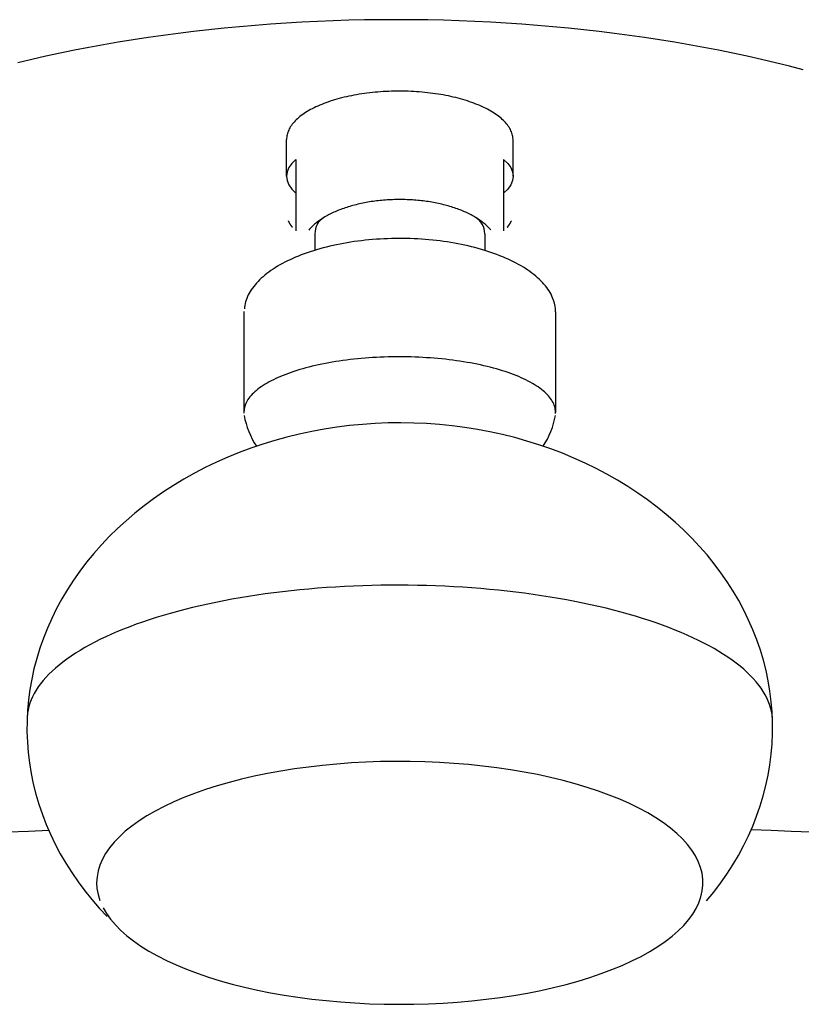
# Model space of a CAD drawing. Header units: millimetres. Extents: x -0.15 to 0.15, y 0 to 1.62.
# Tile 3 of 3: x -0.04 to 0.04, y 1.43 to 1.53. Entities that reach past the tile are written whole.
import ezdxf

# ---------------------------------------------------------------- set-up
doc = ezdxf.new("R2010")
doc.units = ezdxf.units.MM
doc.layers.add('BLOCKS', color=3, linetype='Continuous')

msp = doc.modelspace()

# ---------------------------------------------------------------- linework, layer by layer
at = {"layer": 'BLOCKS', "linetype": 'Continuous'}
for p, q in [((-0.0118440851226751, 1.516334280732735), (-0.0118440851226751, 1.52018035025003)), ((0.0118440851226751, 1.516334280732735), (0.0118440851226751, 1.520120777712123)), ((-0.01085687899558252, 1.518108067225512), (-0.01085687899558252, 1.510637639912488)), ((0.01085443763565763, 1.518108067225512), (0.01085443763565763, 1.510634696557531)), ((-0.008882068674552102, 1.51033134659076), (-0.008882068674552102, 1.508599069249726)), ((0.008882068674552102, 1.510332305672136), (0.008882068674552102, 1.508585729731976)), ((-0.01629844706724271, 1.502197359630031), (-0.01629844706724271, 1.491672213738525)), ((0.01628413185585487, 1.502152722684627), (0.01628413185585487, 1.491627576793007))]:
    msp.add_line(p, q, dxfattribs=at)
for points in [[(-0.01085687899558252, 1.518108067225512), (-0.01128440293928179, 1.517680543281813), (-0.01159330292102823, 1.517241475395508), (-0.01178278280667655, 1.516788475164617), (-0.0118440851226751, 1.516334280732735), (-0.01178278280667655, 1.515878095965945), (-0.01159330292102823, 1.515428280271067), (-0.01128440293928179, 1.514988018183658), (-0.01085687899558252, 1.514561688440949)], [(0.01085847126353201, 1.518108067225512), (0.01128440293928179, 1.517680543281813), (0.01159330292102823, 1.517241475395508), (0.01178278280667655, 1.516788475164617), (0.01184567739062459, 1.516334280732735), (0.01178278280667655, 1.515878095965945), (0.01159330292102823, 1.515428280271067), (0.01128440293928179, 1.514988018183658), (0.01085847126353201, 1.514561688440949)]]:
    msp.add_lwpolyline(points, dxfattribs=at)
for points in [[(0.04217149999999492, 1.527471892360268, 0), (0.04073370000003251, 1.52784479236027, 0), (0.03928050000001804, 1.528204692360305, 0), (0.03781240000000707, 1.528551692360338, 0), (0.0363299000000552, 1.528885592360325, 0), (0.03483370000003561, 1.529206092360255, 0), (0.03332420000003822, 1.529513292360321, 0), (0.0318021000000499, 1.529806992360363, 0), (0.03026790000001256, 1.530087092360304, 0), (0.02872230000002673, 1.530353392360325, 0), (0.027165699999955, 1.530605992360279, 0), (0.02559880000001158, 1.530844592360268, 0), (0.02402229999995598, 1.531069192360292, 0), (0.02243659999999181, 1.531279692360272, 0), (0.02084239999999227, 1.531476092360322, 0), (0.01924029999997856, 1.531658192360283, 0), (0.01763089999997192, 1.531825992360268, 0), (0.01601479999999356, 1.531979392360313, 0), (0.01439259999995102, 1.532118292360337, 0), (0.01276489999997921, 1.532242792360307, 0), (0.01113250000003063, 1.532352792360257, 0), (0.009495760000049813, 1.532448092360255, 0), (0.007855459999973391, 1.532528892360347, 0), (0.006212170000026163, 1.532594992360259, 0), (0.004566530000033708, 1.532646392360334, 0), (0.002919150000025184, 1.532683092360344, 0), (0.001270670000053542, 1.532705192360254, 0), (-0.0003782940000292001, 1.532712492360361, 0), (-0.002027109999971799, 1.532705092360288, 0), (-0.003675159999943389, 1.532682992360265, 0), (-0.005321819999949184, 1.532646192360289, 0), (-0.006966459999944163, 1.532594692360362, 0), (-0.008608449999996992, 1.532528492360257, 0), (-0.01024719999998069, 1.532447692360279, 0), (-0.01188200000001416, 1.532352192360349, 0), (-0.01351230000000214, 1.532242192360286, 0), (-0.01513750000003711, 1.532117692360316, 0), (-0.01675699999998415, 1.53197859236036, 0), (-0.01837009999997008, 1.531825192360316, 0), (-0.01997619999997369, 1.531657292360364, 0), (-0.02157480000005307, 1.531475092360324, 0), (-0.023165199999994, 1.531278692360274, 0), (-0.02474670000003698, 1.531068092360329, 0), (-0.02631889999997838, 1.530843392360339, 0), (-0.02788109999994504, 1.530604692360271, 0), (-0.0294327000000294, 1.530352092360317, 0), (-0.03097319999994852, 1.530085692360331, 0), (-0.03250190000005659, 1.529805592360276, 0), (-0.03401829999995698, 1.529511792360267, 0), (-0.03552170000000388, 1.529204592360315, 0), (-0.03701169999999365, 1.528883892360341, 0), (-0.03848760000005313, 1.528549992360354, 0), (-0.0399489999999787, 1.52820299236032, 0)], [(0.01184409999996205, 1.520106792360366, 0), (0.01184090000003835, 1.520232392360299, 0), (0.01183060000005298, 1.520357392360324, 0), (0.01181310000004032, 1.520482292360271, 0), (0.01178860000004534, 1.520606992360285, 0), (0.01175690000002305, 1.520731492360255, 0), (0.0117181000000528, 1.520855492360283, 0), (0.01167229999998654, 1.520979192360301, 0), (0.0116193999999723, 1.521102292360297, 0), (0.01155949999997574, 1.521224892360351, 0), (0.0114926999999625, 1.521346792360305, 0), (0.01141889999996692, 1.521467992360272, 0), (0.011338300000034, 1.521588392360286, 0), (0.0112507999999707, 1.521707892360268, 0), (0.01115649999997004, 1.521826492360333, 0), (0.01105549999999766, 1.521944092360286, 0), (0.01094790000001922, 1.522060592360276, 0), (0.01083359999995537, 1.522175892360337, 0), (0.01071279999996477, 1.522289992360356, 0), (0.01058560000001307, 1.522402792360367, 0), (0.01045199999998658, 1.522514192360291, 0), (0.01031199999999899, 1.522624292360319, 0), (0.01016589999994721, 1.52273279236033, 0), (0.01001359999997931, 1.522839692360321, 0), (0.009855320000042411, 1.52294509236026, 0), (0.00969108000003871, 1.523048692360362, 0), (0.009520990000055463, 1.523150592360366, 0), (0.009345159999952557, 1.523250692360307, 0), (0.009163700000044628, 1.523348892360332, 0), (0.008976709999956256, 1.523445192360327, 0), (0.008784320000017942, 1.523539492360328, 0), (0.008586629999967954, 1.523631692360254, 0), (0.008383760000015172, 1.5237218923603, 0), (0.00817584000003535, 1.523809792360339, 0), (0.007962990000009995, 1.523895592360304, 0), (0.007745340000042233, 1.523979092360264, 0), (0.007523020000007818, 1.524060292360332, 0), (0.00729617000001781, 1.524139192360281, 0), (0.007064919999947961, 1.524215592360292, 0), (0.006829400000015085, 1.524289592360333, 0), (0.006589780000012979, 1.524360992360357, 0), (0.006346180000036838, 1.524429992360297, 0), (0.006098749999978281, 1.524496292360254, 0), (0.005847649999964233, 1.524559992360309, 0), (0.005593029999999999, 1.524621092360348, 0), (0.005335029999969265, 1.524679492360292, 0), (0.005073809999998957, 1.524735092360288, 0), (0.004809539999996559, 1.524787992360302, 0), (0.004542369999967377, 1.52483799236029, 0), (0.004272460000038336, 1.524885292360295, 0), (0.003999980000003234, 1.524929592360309, 0), (0.003725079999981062, 1.524971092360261, 0), (0.003447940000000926, 1.5250096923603, 0), (0.003168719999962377, 1.525045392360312, 0), (0.002887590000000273, 1.525078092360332, 0), (0.002604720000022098, 1.525107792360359, 0), (0.002320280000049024, 1.52513449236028, 0), (0.002034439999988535, 1.525158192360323, 0), (0.00174736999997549, 1.525178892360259, 0), (0.001459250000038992, 1.525196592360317, 0), (0.001170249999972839, 1.525211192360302, 0), (0.0008805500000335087, 1.52522269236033, 0), (0.0005903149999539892, 1.525231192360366, 0), (0.0002997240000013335, 1.525236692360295, 0), (8.952300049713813e-06, 1.5252389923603, 0), (-0.0002818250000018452, 1.525238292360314, 0), (-0.0005724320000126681, 1.525234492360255, 0), (-0.0008626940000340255, 1.525227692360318, 0), (-0.001152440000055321, 1.525217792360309, 0), (-0.001441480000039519, 1.525204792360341, 0), (-0.001729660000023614, 1.525188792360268, 0), (-0.002016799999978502, 1.52516969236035, 0), (-0.002302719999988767, 1.525147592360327, 0), (-0.002587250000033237, 1.52512249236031, 0), (-0.002870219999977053, 1.525094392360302, 0), (-0.003151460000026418, 1.525063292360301, 0), (-0.003430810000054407, 1.525029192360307, 0), (-0.003708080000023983, 1.524992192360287, 0), (-0.003983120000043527, 1.524952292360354, 0), (-0.004255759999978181, 1.52490949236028, 0), (-0.004525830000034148, 1.524863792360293, 0), (-0.004793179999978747, 1.524815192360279, 0), (-0.005057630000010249, 1.524763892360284, 0), (-0.005319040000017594, 1.524709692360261, 0), (-0.005577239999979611, 1.524652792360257, 0), (-0.00583208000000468, 1.524593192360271, 0), (-0.006083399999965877, 1.524530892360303, 0), (-0.006331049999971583, 1.524465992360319, 0), (-0.006574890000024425, 1.524398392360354, 0), (-0.00681477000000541, 1.524328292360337, 0), (-0.00705054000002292, 1.524255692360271, 0), (-0.007282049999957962, 1.524180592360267, 0), (-0.007509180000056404, 1.524102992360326, 0), (-0.007731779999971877, 1.524023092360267, 0), (-0.00794972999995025, 1.523940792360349, 0), (-0.008162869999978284, 1.523856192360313, 0), (-0.00837109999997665, 1.52376939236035, 0), (-0.008574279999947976, 1.523680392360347, 0), (-0.008772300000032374, 1.523589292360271, 0), (-0.008965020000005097, 1.523496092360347, 0), (-0.009152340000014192, 1.523400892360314, 0), (-0.009334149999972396, 1.523303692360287, 0), (-0.00951033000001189, 1.523204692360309, 0), (-0.009680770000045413, 1.523103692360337, 0), (-0.009845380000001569, 1.523000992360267, 0), (-0.01000409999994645, 1.522896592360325, 0), (-0.01015670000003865, 1.522790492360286, 0), (-0.01030319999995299, 1.522682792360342, 0), (-0.0104434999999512, 1.522573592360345, 0), (-0.01057749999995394, 1.522462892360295, 0), (-0.01070519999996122, 1.522350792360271, 0), (-0.01082640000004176, 1.522237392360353, 0), (-0.01094100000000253, 1.522122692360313, 0), (-0.01104910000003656, 1.522006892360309, 0), (-0.01115049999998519, 1.521889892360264, 0), (-0.0112451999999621, 1.521771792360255, 0), (-0.01133310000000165, 1.521652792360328, 0), (-0.01141419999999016, 1.521532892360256, 0), (-0.01148839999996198, 1.521412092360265, 0), (-0.01155559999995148, 1.521290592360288, 0), (-0.01161590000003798, 1.521168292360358, 0), (-0.01166920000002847, 1.521045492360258, 0), (-0.01171550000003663, 1.520922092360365, 0), (-0.01175469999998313, 1.520798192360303, 0), (-0.01178679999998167, 1.520673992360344, 0), (-0.01181180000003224, 1.520549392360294, 0), (-0.01182970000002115, 1.520424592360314, 0), (-0.01184049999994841, 1.520299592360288, 0), (-0.01184409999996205, 1.520174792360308, 0)], [(0.009517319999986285, 1.510718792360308, 0), (0.009441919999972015, 1.510806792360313, 0), (0.009363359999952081, 1.510892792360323, 0), (0.009281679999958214, 1.510979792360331, 0), (0.009196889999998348, 1.511064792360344, 0), (0.009109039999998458, 1.511148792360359, 0), (0.009018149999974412, 1.511232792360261, 0), (0.008924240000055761, 1.511315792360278, 0), (0.008827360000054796, 1.511397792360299, 0), (0.008727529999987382, 1.511478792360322, 0), (0.008624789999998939, 1.511558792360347, 0), (0.008519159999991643, 1.511637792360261, 0), (0.008410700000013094, 1.511716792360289, 0), (0.008299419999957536, 1.511793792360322, 0), (0.00818536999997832, 1.511869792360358, 0), (0.008068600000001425, 1.511944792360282, 0), (0.007949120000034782, 1.512018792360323, 0), (0.007827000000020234, 1.512091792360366, 0), (0.007702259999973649, 1.512163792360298, 0), (0.007574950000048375, 1.512233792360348, 0), (0.007445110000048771, 1.512303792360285, 0), (0.007312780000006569, 1.512371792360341, 0), (0.007178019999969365, 1.512438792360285, 0), (0.007040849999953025, 1.512503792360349, 0), (0.006901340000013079, 1.512568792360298, 0), (0.006759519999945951, 1.512631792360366, 0), (0.006615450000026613, 1.512693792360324, 0), (0.006469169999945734, 1.512753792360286, 0), (0.006320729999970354, 1.512812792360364, 0), (0.006170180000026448, 1.512870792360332, 0), (0.006017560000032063, 1.512926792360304, 0), (0.005862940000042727, 1.512981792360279, 0), (0.005706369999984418, 1.513034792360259, 0), (0.00554787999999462, 1.513086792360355, 0), (0.005387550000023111, 1.51313779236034, 0), (0.005225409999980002, 1.513186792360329, 0), (0.005061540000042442, 1.513233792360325, 0), (0.004895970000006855, 1.513279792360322, 0), (0.004728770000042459, 1.513324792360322, 0), (0.004559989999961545, 1.513367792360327, 0), (0.004389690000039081, 1.513408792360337, 0), (0.004217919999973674, 1.51344879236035, 0), (0.004044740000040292, 1.513486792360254, 0), (0.003870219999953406, 1.513523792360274, 0), (0.00369439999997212, 1.5135587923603, 0), (0.003517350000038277, 1.51359179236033, 0), (0.003339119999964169, 1.513622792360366, 0), (0.003159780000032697, 1.513653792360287, 0), (0.002979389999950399, 1.51368179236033, 0), (0.002797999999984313, 1.513708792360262, 0), (0.002615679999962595, 1.513733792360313, 0), (0.002432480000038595, 1.513756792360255, 0), (0.00224847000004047, 1.513777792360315, 0), (0.002063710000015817, 1.513797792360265, 0), (0.001878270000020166, 1.513816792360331, 0), (0.001692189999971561, 1.51383279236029, 0), (0.001505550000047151, 1.513847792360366, 0), (0.001318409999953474, 1.513860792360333, 0), (0.001130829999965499, 1.513871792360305, 0), (0.0009428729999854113, 1.51388179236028, 0), (0.0007546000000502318, 1.51388979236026, 0), (0.0005660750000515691, 1.513895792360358, 0), (0.0003773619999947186, 1.513899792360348, 0), (0.0001885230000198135, 1.513902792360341, 0), (-3.786590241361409e-07, 1.513902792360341, 0), (-0.0001892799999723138, 1.513902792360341, 0), (-0.0003781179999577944, 1.513899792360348, 0), (-0.0005668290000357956, 1.513895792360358, 0), (-0.0007553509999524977, 1.513888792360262, 0), (-0.0009436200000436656, 1.51388179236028, 0), (-0.001131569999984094, 1.513871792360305, 0), (-0.001319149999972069, 1.513860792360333, 0), (-0.00150628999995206, 1.513847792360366, 0), (-0.001692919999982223, 1.51383279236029, 0), (-0.001878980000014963, 1.513815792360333, 0), (-0.002064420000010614, 1.513797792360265, 0), (-0.002249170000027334, 1.513777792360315, 0), (-0.002433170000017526, 1.513756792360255, 0), (-0.00261636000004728, 1.513732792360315, 0), (-0.002798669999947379, 1.513707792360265, 0), (-0.002980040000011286, 1.51368179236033, 0), (-0.003160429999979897, 1.51365279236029, 0), (-0.00333975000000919, 1.513622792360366, 0), (-0.003517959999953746, 1.513590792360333, 0), (-0.003694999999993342, 1.513557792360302, 0), (-0.003870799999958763, 1.513522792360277, 0), (-0.004045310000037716, 1.513486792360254, 0), (-0.004218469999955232, 1.513447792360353, 0), (-0.004390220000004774, 1.513408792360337, 0), (-0.004560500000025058, 1.51336679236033, 0), (-0.004729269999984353, 1.513323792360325, 0), (-0.00489645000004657, 1.513279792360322, 0), (-0.005061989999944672, 1.513233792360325, 0), (-0.005225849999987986, 1.513185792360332, 0), (-0.005387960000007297, 1.513136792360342, 0), (-0.00554826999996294, 1.513086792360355, 0), (-0.005706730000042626, 1.513034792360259, 0), (-0.005863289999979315, 1.512980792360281, 0), (-0.006017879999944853, 1.512925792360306, 0), (-0.006170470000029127, 1.512869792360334, 0), (-0.006320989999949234, 1.512811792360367, 0), (-0.006469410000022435, 1.512752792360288, 0), (-0.006615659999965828, 1.512692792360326, 0), (-0.006759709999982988, 1.512630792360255, 0), (-0.006901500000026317, 1.512567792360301, 0), (-0.007040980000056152, 1.512503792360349, 0), (-0.007178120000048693, 1.512437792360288, 0), (-0.007312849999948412, 1.512370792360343, 0), (-0.007445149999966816, 1.512302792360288, 0), (-0.007574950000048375, 1.512232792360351, 0), (-0.00770222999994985, 1.5121627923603, 0), (-0.007826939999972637, 1.512090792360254, 0), (-0.007949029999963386, 1.512017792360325, 0), (-0.008068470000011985, 1.511943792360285, 0), (-0.008185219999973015, 1.51186879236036, 0), (-0.008299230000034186, 1.511792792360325, 0), (-0.008410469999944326, 1.511715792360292, 0), (-0.008518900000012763, 1.511636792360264, 0), (-0.008624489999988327, 1.51155779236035, 0), (-0.008727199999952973, 1.511477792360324, 0), (-0.008826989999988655, 1.511396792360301, 0), (-0.008923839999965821, 1.511314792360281, 0), (-0.009017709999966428, 1.511231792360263, 0), (-0.009108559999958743, 1.511147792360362, 0), (-0.00919638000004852, 1.511063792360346, 0), (-0.009281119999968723, 1.510977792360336, 0), (-0.009362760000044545, 1.510891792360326, 0), (-0.009441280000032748, 1.510804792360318, 0), (-0.009516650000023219, 1.51071779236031, 0)], [(-0.01168189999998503, 1.511690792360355, 0), (-0.01167959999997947, 1.511685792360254, 0), (-0.01167720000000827, 1.511680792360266, 0), (-0.01167480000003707, 1.511674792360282, 0), (-0.0116725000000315, 1.511669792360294, 0), (-0.01166999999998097, 1.511663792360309, 0), (-0.01166760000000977, 1.511658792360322, 0), (-0.01166520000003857, 1.511653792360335, 0), (-0.01166269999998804, 1.51164779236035, 0), (-0.01166020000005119, 1.511642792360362, 0), (-0.01165770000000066, 1.511637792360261, 0), (-0.01165519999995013, 1.511631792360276, 0), (-0.01165260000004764, 1.511626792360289, 0), (-0.01165009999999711, 1.511620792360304, 0), (-0.01164749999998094, 1.511615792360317, 0), (-0.01164489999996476, 1.511610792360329, 0), (-0.01164229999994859, 1.511604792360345, 0), (-0.0116397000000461, 1.511599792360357, 0), (-0.01163710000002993, 1.511594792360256, 0), (-0.01163440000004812, 1.511588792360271, 0), (-0.01163169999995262, 1.511583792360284, 0), (-0.0116289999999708, 1.511578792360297, 0), (-0.01162629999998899, 1.511572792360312, 0), (-0.01162360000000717, 1.511567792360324, 0), (-0.01162079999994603, 1.511562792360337, 0), (-0.01161809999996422, 1.511556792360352, 0), (-0.01161530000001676, 1.511551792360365, 0), (-0.01161249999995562, 1.511545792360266, 0), (-0.01160970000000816, 1.511540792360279, 0), (-0.01160679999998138, 1.511535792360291, 0), (-0.01160400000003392, 1.511529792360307, 0), (-0.01160110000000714, 1.511524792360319, 0), (-0.01159819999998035, 1.511519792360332, 0), (-0.01159529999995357, 1.511513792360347, 0), (-0.01159240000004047, 1.51150879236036, 0), (-0.01158940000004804, 1.511503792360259, 0), (-0.01158650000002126, 1.511497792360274, 0), (-0.01158350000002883, 1.511492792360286, 0), (-0.01158050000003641, 1.511487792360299, 0), (-0.01157750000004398, 1.511481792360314, 0), (-0.01157450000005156, 1.511476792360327, 0), (-0.0115713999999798, 1.511471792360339, 0), (-0.01156839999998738, 1.511465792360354, 0), (-0.01156530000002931, 1.511460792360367, 0), (-0.01156219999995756, 1.511455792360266, 0), (-0.01155909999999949, 1.511449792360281, 0), (-0.01155589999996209, 1.511444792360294, 0), (-0.01155280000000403, 1.511439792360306, 0), (-0.01154959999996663, 1.511433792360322, 0), (-0.01154640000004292, 1.511428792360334, 0), (-0.01154320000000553, 1.511423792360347, 0), (-0.01153999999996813, 1.511418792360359, 0), (-0.01153669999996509, 1.511412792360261, 0), (-0.01153350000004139, 1.511407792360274, 0), (-0.01153020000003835, 1.511402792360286, 0), (-0.01152690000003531, 1.511396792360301, 0), (-0.01152360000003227, 1.511391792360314, 0), (-0.01152030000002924, 1.511386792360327, 0), (-0.01151689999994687, 1.511380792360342, 0), (-0.01151359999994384, 1.511375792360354, 0), (-0.01151019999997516, 1.511370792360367, 0), (-0.01150680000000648, 1.511364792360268, 0), (-0.0115034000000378, 1.511359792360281, 0), (-0.01149999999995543, 1.511354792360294, 0), (-0.01149650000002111, 1.511349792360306, 0), (-0.01149310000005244, 1.511343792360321, 0), (-0.01148960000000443, 1.511338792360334, 0), (-0.01148609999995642, 1.511333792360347, 0), (-0.0114826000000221, 1.511327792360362, 0), (-0.01147900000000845, 1.511322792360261, 0), (-0.01147549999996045, 1.511317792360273, 0), (-0.0114718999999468, 1.511312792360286, 0), (-0.01146830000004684, 1.511306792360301, 0), (-0.01146470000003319, 1.511301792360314, 0), (-0.01146110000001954, 1.511296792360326, 0), (-0.01145740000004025, 1.511290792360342, 0), (-0.0114538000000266, 1.511285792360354, 0), (-0.01145010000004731, 1.511280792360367, 0), (-0.01144639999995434, 1.511275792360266, 0), (-0.01144269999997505, 1.511269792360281, 0), (-0.01143899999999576, 1.511264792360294, 0), (-0.01143520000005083, 1.511259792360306, 0), (-0.01143149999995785, 1.511254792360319, 0), (-0.01142770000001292, 1.511248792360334, 0), (-0.0114238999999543, 1.511243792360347, 0), (-0.01142010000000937, 1.511238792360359, 0), (-0.01141629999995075, 1.511233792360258, 0), (-0.01141240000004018, 1.511227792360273, 0), (-0.01140859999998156, 1.511222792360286, 0), (-0.0114046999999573, 1.511217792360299, 0), (-0.01140080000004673, 1.511211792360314, 0), (-0.01139690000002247, 1.511206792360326, 0), (-0.01139290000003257, 1.511201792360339, 0), (-0.01138900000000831, 1.511196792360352, 0), (-0.01138500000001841, 1.511191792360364, 0), (-0.01138100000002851, 1.511185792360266, 0), (-0.01137700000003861, 1.511180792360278, 0), (-0.01137300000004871, 1.511175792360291, 0), (-0.01136899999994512, 1.511170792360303, 0), (-0.01136489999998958, 1.511164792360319, 0), (-0.01136089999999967, 1.511159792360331, 0), (-0.01135680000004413, 1.511154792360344, 0), (-0.0113526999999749, 1.511149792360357, 0), (-0.01134850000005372, 1.511143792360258, 0), (-0.01134439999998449, 1.511138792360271, 0), (-0.01134019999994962, 1.511133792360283, 0), (-0.01133609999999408, 1.511128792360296, 0), (-0.01133189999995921, 1.511123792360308, 0), (-0.01132770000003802, 1.511117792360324, 0), (-0.01132340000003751, 1.511112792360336, 0), (-0.01131920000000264, 1.511107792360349, 0), (-0.01131490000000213, 1.511102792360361, 0), (-0.01131069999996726, 1.511096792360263, 0), (-0.01130639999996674, 1.511091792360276, 0), (-0.01130209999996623, 1.511086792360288, 0), (-0.01129770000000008, 1.511081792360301, 0), (-0.01129339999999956, 1.511076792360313, 0), (-0.01128900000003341, 1.511070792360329, 0), (-0.01128459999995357, 1.511065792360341, 0), (-0.01128029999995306, 1.511060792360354, 0), (-0.01127580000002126, 1.511055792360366, 0), (-0.01127140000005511, 1.511050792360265, 0), (-0.01126699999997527, 1.511044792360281, 0), (-0.01126250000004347, 1.511039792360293, 0), (-0.01125799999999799, 1.511034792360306, 0), (-0.01125349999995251, 1.511029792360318, 0), (-0.01124900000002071, 1.511024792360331, 0), (-0.01124449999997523, 1.511019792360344, 0), (-0.01123989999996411, 1.511013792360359, 0)], [(0.01123989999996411, 1.511012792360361, 0), (0.01124440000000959, 1.511018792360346, 0), (0.01124900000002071, 1.511023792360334, 0), (0.01125349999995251, 1.511028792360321, 0), (0.01125799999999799, 1.511033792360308, 0), (0.01126250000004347, 1.511038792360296, 0), (0.01126690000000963, 1.511044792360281, 0), (0.01127140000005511, 1.511049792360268, 0), (0.01127580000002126, 1.511054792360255, 0), (0.01128019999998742, 1.511059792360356, 0), (0.01128459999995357, 1.511064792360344, 0), (0.01128900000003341, 1.511070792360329, 0), (0.01129339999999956, 1.511075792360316, 0), (0.01129770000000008, 1.511080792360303, 0), (0.01130209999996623, 1.511085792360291, 0), (0.01130639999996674, 1.511090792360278, 0), (0.01131069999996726, 1.511096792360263, 0), (0.01131499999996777, 1.511101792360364, 0), (0.01131920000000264, 1.511106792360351, 0), (0.01132350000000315, 1.511111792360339, 0), (0.01132770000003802, 1.511116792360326, 0), (0.01133189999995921, 1.511122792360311, 0), (0.01133609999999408, 1.511127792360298, 0), (0.01134030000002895, 1.511132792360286, 0), (0.01134439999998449, 1.511137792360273, 0), (0.01134860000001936, 1.511143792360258, 0), (0.0113526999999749, 1.511148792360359, 0), (0.01135680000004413, 1.511153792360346, 0), (0.01136089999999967, 1.511158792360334, 0), (0.01136499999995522, 1.511164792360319, 0), (0.01136899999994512, 1.511169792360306, 0), (0.01137310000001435, 1.511174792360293, 0), (0.01137710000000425, 1.511179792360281, 0), (0.01138109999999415, 1.511184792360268, 0), (0.01138509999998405, 1.511190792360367, 0), (0.01138909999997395, 1.511195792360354, 0), (0.01139299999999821, 1.511200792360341, 0), (0.01139699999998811, 1.511205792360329, 0), (0.01140090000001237, 1.511211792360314, 0), (0.01140480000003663, 1.511216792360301, 0), (0.0114086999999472, 1.511221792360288, 0), (0.01141250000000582, 1.511226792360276, 0), (0.01141640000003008, 1.511232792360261, 0), (0.01142019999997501, 1.511237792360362, 0), (0.01142400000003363, 1.511242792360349, 0), (0.01142779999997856, 1.511248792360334, 0), (0.01143160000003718, 1.511253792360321, 0), (0.01143539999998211, 1.511258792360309, 0), (0.0114390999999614, 1.511263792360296, 0), (0.01144280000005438, 1.511269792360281, 0), (0.01144650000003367, 1.511274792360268, 0), (0.01145020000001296, 1.511279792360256, 0), (0.01145389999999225, 1.511284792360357, 0), (0.01145759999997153, 1.511290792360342, 0), (0.01146119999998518, 1.511295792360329, 0), (0.01146479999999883, 1.511300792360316, 0), (0.01146849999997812, 1.511306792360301, 0), (0.01147200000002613, 1.511311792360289, 0), (0.01147560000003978, 1.511316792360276, 0), (0.01147920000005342, 1.511321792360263, 0), (0.01148269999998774, 1.511327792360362, 0), (0.01148620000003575, 1.511332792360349, 0), (0.01148969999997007, 1.511337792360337, 0), (0.01149320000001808, 1.511343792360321, 0), (0.0114966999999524, 1.511348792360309, 0), (0.01150010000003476, 1.511353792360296, 0), (0.01150359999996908, 1.511359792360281, 0), (0.01150700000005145, 1.511364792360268, 0), (0.01151040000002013, 1.511369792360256, 0), (0.01151379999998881, 1.511374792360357, 0), (0.01151709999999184, 1.511380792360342, 0), (0.01152049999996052, 1.511385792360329, 0), (0.01152379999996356, 1.511390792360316, 0), (0.01152709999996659, 1.511396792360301, 0), (0.01153039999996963, 1.511401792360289, 0), (0.01153369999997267, 1.511406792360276, 0), (0.01153690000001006, 1.511412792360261, 0), (0.0115402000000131, 1.511417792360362, 0), (0.0115434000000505, 1.511422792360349, 0), (0.01154659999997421, 1.511428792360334, 0), (0.0115498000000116, 1.511433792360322, 0), (0.011553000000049, 1.511438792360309, 0), (0.01155610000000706, 1.511444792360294, 0), (0.01155930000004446, 1.511449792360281, 0), (0.01156240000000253, 1.511454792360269, 0), (0.01156549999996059, 1.511460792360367, 0), (0.01156860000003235, 1.511465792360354, 0), (0.01157160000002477, 1.511470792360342, 0), (0.01157469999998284, 1.511476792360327, 0), (0.01157769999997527, 1.511481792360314, 0), (0.01158069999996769, 1.511486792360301, 0), (0.01158369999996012, 1.511492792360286, 0), (0.01158669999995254, 1.511497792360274, 0), (0.01158959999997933, 1.511502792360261, 0), (0.01159259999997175, 1.51150879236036, 0), (0.01159549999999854, 1.511513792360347, 0), (0.01159840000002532, 1.511518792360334, 0), (0.01160130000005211, 1.511524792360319, 0), (0.0116041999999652, 1.511529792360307, 0), (0.01160700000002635, 1.511534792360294, 0), (0.01160990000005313, 1.511540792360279, 0), (0.01161270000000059, 1.511545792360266, 0), (0.01161549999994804, 1.511550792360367, 0), (0.01161830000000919, 1.511556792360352, 0), (0.01162109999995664, 1.511561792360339, 0), (0.01162380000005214, 1.511566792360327, 0), (0.01162650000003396, 1.511572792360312, 0), (0.01162920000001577, 1.511577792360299, 0), (0.01163189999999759, 1.511583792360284, 0), (0.0116345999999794, 1.511588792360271, 0), (0.01163729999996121, 1.511593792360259, 0), (0.01163989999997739, 1.511599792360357, 0), (0.0116425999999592, 1.511604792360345, 0), (0.01164519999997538, 1.511609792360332, 0), (0.01164779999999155, 1.511615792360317, 0), (0.01165030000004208, 1.511620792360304, 0), (0.01165289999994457, 1.511625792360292, 0), (0.0116553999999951, 1.511631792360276, 0), (0.01165790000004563, 1.511636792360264, 0), (0.01166039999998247, 1.511642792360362, 0), (0.01166290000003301, 1.51164779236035, 0), (0.01166539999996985, 1.511652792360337, 0), (0.01166780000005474, 1.511658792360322, 0), (0.01167029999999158, 1.511663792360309, 0), (0.01167269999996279, 1.511668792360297, 0), (0.01167510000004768, 1.511674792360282, 0), (0.01167750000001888, 1.511679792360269, 0), (0.01167980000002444, 1.511685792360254, 0), (0.01168219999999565, 1.511690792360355, 0)], [(0.01628410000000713, 1.502152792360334, 0), (0.01627959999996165, 1.50233879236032, 0), (0.01626550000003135, 1.502524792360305, 0), (0.01624179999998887, 1.502709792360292, 0), (0.01620849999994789, 1.50289479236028, 0), (0.01616569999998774, 1.503079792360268, 0), (0.01611339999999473, 1.503264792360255, 0), (0.01605150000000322, 1.503447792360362, 0), (0.01598030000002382, 1.503630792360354, 0), (0.01589960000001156, 1.50381279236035, 0), (0.01580950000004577, 1.503993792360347, 0), (0.01571019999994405, 1.504173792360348, 0), (0.01560159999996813, 1.504352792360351, 0), (0.01548379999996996, 1.504530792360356, 0), (0.01535690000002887, 1.504706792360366, 0), (0.01522099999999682, 1.504881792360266, 0), (0.01507609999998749, 1.505054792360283, 0), (0.01492229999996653, 1.505225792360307, 0), (0.01475970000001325, 1.505395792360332, 0), (0.01458839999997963, 1.505562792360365, 0), (0.01440860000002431, 1.505728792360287, 0), (0.01422019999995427, 1.505892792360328, 0), (0.01402350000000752, 1.506053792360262, 0), (0.01381860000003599, 1.506212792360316, 0), (0.01360550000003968, 1.50636979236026, 0), (0.01338439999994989, 1.506523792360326, 0), (0.01315539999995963, 1.506675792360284, 0), (0.01291860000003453, 1.506824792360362, 0), (0.01267429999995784, 1.506970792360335, 0), (0.01242249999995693, 1.507114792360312, 0), (0.01216339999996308, 1.5072547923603, 0), (0.01189710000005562, 1.507392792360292, 0), (0.01162380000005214, 1.507527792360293, 0), (0.01134369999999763, 1.507658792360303, 0), (0.01105689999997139, 1.507786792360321, 0), (0.01076360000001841, 1.507911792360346, 0), (0.01046389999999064, 1.508032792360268, 0), (0.01015810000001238, 1.508150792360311, 0), (0.00984632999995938, 1.508265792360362, 0), (0.009528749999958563, 1.508376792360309, 0), (0.00920555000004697, 1.508483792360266, 0), (0.008876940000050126, 1.508587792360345, 0), (0.008543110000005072, 1.508686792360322, 0), (0.008204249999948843, 1.508782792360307, 0), (0.007860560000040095, 1.508874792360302, 0), (0.007512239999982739, 1.508962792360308, 0), (0.007159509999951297, 1.509046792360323, 0), (0.006802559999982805, 1.509126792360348, 0), (0.006441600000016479, 1.50920279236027, 0), (0.0060768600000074, 1.509274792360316, 0), (0.005708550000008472, 1.509342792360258, 0), (0.005336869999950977, 1.509405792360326, 0), (0.004962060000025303, 1.509464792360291, 0), (0.004584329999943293, 1.509519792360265, 0), (0.004203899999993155, 1.509569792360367, 0), (0.003821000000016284, 1.509616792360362, 0), (0.003435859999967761, 1.509657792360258, 0), (0.003048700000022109, 1.509695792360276, 0), (0.002659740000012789, 1.509728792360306, 0), (0.002269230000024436, 1.509756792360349, 0), (0.001877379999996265, 1.509780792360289, 0), (0.00148444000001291, 1.509800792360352, 0), (0.001090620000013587, 1.509815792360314, 0), (0.0006961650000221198, 1.509825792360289, 0), (0.0003013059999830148, 1.509831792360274, 0), (-9.372420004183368e-05, 1.509833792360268, 0), (-0.0004886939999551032, 1.509830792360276, 0), (-0.0008833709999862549, 1.509822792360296, 0), (-0.001277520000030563, 1.509810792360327, 0), (-0.001670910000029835, 1.509794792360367, 0), (-0.002063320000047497, 1.509773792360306, 0), (-0.002454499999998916, 1.509747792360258, 0), (-0.002844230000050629, 1.509717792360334, 0), (-0.003232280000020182, 1.509683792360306, 0), (-0.003618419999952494, 1.509644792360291, 0), (-0.004002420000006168, 1.509601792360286, 0), (-0.004384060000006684, 1.509553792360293, 0), (-0.00476310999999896, 1.509501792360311, 0), (-0.005139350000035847, 1.509445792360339, 0), (-0.005512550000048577, 1.509384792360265, 0), (-0.00588250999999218, 1.509320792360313, 0), (-0.006248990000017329, 1.50925179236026, 0), (-0.006611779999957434, 1.509177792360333, 0), (-0.0069706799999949, 1.5091007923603, 0), (-0.00732545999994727, 1.509019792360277, 0), (-0.00767591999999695, 1.508933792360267, 0), (-0.008021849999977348, 1.508844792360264, 0), (-0.008363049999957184, 1.508751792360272, 0), (-0.008699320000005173, 1.508653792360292, 0), (-0.009030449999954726, 1.508552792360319, 0), (-0.009356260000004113, 1.508448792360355, 0), (-0.00967656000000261, 1.508339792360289, 0), (-0.009991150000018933, 1.508227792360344, 0), (-0.01029979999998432, 1.508111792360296, 0), (-0.01060250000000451, 1.507992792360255, 0), (-0.01089879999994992, 1.507870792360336, 0), (-0.01118880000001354, 1.507744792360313, 0), (-0.01147209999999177, 1.5076147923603, 0), (-0.01174869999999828, 1.507482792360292, 0), (-0.01201839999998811, 1.507346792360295, 0), (-0.01228089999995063, 1.507208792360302, 0), (-0.01253629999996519, 1.50706679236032, 0), (-0.01278420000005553, 1.506922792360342, 0), (-0.01302459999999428, 1.506775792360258, 0), (-0.01325729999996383, 1.506625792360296, 0), (-0.01348219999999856, 1.506472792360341, 0), (-0.01369920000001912, 1.506317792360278, 0), (-0.01390800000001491, 1.506159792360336, 0), (-0.01410869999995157, 1.505999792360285, 0), (-0.0143011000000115, 1.505837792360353, 0), (-0.01448500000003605, 1.505673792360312, 0), (-0.01466040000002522, 1.505507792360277, 0), (-0.01482710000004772, 1.505338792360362, 0), (-0.01498519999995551, 1.505168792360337, 0), (-0.01513429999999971, 1.504996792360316, 0), (-0.01527459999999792, 1.504822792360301, 0), (-0.0154058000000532, 1.504647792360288, 0), (-0.01552800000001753, 1.504471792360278, 0), (-0.0156409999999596, 1.504293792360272, 0), (-0.01574479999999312, 1.504113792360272, 0), (-0.01583930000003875, 1.503933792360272, 0), (-0.0159244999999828, 1.503752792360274, 0), (-0.01600020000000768, 1.503569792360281, 0), (-0.01606660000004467, 1.503386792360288, 0), (-0.01612350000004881, 1.503202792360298, 0), (-0.01617090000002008, 1.503018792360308, 0), (-0.01620869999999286, 1.50283379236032, 0), (-0.01623700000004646, 1.502647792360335, 0), (-0.01625569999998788, 1.502462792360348, 0)], [(0.01628129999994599, 1.491521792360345, 0), (0.01628379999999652, 1.491665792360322, 0), (0.01627629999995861, 1.491810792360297, 0), (0.01625869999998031, 1.491954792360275, 0), (0.01623110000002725, 1.492098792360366, 0), (0.01619349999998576, 1.492241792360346, 0), (0.01614580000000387, 1.492385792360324, 0), (0.01608820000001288, 1.492528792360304, 0), (0.01602060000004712, 1.492670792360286, 0), (0.0159432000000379, 1.492812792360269, 0), (0.01585590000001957, 1.492953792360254, 0), (0.01575869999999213, 1.493093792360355, 0), (0.01565189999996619, 1.493232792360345, 0), (0.01553539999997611, 1.493370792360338, 0), (0.01540929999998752, 1.493508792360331, 0), (0.01527369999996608, 1.493644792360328, 0), (0.01512860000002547, 1.493779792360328, 0), (0.01497419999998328, 1.493912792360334, 0), (0.01481060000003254, 1.494044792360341, 0), (0.01463779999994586, 1.494175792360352, 0), (0.01445590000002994, 1.494304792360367, 0), (0.01426509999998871, 1.494432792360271, 0), (0.01406550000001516, 1.494557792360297, 0), (0.0138573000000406, 1.494681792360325, 0), (0.01364039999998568, 1.494803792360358, 0), (0.0134150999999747, 1.494923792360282, 0), (0.01318160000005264, 1.495042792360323, 0), (0.01293989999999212, 1.495158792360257, 0), (0.0126901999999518, 1.495271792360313, 0), (0.01243269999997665, 1.495383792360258, 0), (0.01216739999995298, 1.495492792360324, 0), (0.01189469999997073, 1.495599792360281, 0), (0.0116146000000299, 1.495704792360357, 0), (0.01132740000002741, 1.495806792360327, 0), (0.01103309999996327, 1.495905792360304, 0), (0.01073199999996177, 1.496002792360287, 0), (0.0104242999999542, 1.496096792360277, 0), (0.01011019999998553, 1.496188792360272, 0), (0.009789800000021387, 1.496276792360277, 0), (0.009463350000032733, 1.496362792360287, 0), (0.00913105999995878, 1.496445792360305, 0), (0.008793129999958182, 1.496524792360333, 0), (0.008449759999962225, 1.496601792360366, 0), (0.008101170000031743, 1.496675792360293, 0), (0.007747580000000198, 1.496746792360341, 0), (0.007389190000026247, 1.496813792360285, 0), (0.007026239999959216, 1.496878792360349, 0), (0.006658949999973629, 1.496939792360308, 0), (0.006287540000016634, 1.496996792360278, 0), (0.005912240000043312, 1.497051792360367, 0), (0.005533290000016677, 1.497102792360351, 0), (0.005150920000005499, 1.497150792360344, 0), (0.004765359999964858, 1.497194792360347, 0), (0.004376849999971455, 1.497236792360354, 0), (0.003985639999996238, 1.497273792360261, 0), (0.00359197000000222, 1.497307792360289, 0), (0.003196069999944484, 1.497338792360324, 0), (0.00279819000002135, 1.497365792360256, 0), (0.002398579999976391, 1.497388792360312, 0), (0.001997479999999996, 1.497408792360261, 0), (0.001595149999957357, 1.497425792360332, 0), (0.001191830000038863, 1.497438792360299, 0), (0.0007877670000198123, 1.497447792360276, 0), (0.0003832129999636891, 1.497453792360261, 0), (-2.158109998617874e-05, 1.497455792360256, 0), (-0.0004263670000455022, 1.497453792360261, 0), (-0.0008308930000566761, 1.497448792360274, 0), (-0.001234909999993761, 1.497440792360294, 0), (-0.001638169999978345, 1.497428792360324, 0), (-0.002040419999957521, 1.497412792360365, 0), (-0.002441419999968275, 1.497393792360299, 0), (-0.002840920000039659, 1.497370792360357, 0), (-0.003238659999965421, 1.497343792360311, 0), (-0.003634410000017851, 1.497314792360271, 0), (-0.00402791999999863, 1.497280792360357, 0), (-0.004418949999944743, 1.497243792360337, 0), (-0.00480724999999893, 1.497203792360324, 0), (-0.005192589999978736, 1.497159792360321, 0), (-0.0055747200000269, 1.497112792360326, 0), (-0.005953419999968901, 1.497061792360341, 0), (-0.00632844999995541, 1.497008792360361, 0), (-0.006699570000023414, 1.496950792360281, 0), (-0.007066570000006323, 1.496890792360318, 0), (-0.007429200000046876, 1.496826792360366, 0), (-0.007787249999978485, 1.496759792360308, 0), (-0.008140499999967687, 1.496689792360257, 0), (-0.008488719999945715, 1.496616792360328, 0), (-0.008831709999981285, 1.496540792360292, 0), (-0.00916924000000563, 1.496461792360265, 0), (-0.00950111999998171, 1.496379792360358, 0), (-0.009827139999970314, 1.496293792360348, 0), (-0.01014710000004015, 1.496205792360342, 0), (-0.01046080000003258, 1.496115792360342, 0), (-0.01076799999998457, 1.496021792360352, 0), (-0.01106860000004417, 1.495925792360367, 0), (-0.01136240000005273, 1.495826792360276, 0), (-0.01164909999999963, 1.495724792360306, 0), (-0.01192869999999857, 1.495620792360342, 0), (-0.01220090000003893, 1.495514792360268, 0), (-0.01246560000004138, 1.495405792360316, 0), (-0.01272259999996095, 1.495294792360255, 0), (-0.01297169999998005, 1.495180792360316, 0), (-0.01321280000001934, 1.495065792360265, 0), (-0.01344579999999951, 1.494947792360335, 0), (-0.01367049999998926, 1.494827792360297, 0), (-0.01388669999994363, 1.494706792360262, 0), (-0.0140943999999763, 1.494582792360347, 0), (-0.01429329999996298, 1.494457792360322, 0), (-0.014483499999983, 1.494330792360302, 0), (-0.01466470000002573, 1.494201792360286, 0), (-0.01483680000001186, 1.494070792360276, 0), (-0.01499980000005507, 1.493939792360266, 0), (-0.01515359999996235, 1.493805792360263, 0), (-0.01529800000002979, 1.49367179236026, 0), (-0.01543289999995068, 1.493535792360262, 0), (-0.0155582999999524, 1.493398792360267, 0), (-0.01567420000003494, 1.493260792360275, 0), (-0.01578029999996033, 1.493121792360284, 0), (-0.01587670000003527, 1.492981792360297, 0), (-0.01596329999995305, 1.492840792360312, 0), (-0.01604010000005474, 1.492698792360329, 0), (-0.01610689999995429, 1.492556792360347, 0), (-0.01616379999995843, 1.492413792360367, 0), (-0.01621079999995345, 1.492270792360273, 0), (-0.01624770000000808, 1.492126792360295, 0), (-0.01627459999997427, 1.491982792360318, 0), (-0.01629149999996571, 1.49183879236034, 0), (-0.01629830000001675, 1.491694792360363, 0), (-0.01629500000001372, 1.491550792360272, 0)], [(0.03207740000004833, 1.440547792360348, 0), (0.03282220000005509, 1.441462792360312, 0), (0.03352800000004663, 1.442397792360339, 0), (0.03419389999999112, 1.443352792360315, 0), (0.03481920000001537, 1.444326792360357, 0), (0.0354031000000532, 1.445316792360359, 0), (0.03594490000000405, 1.44632279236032, 0), (0.0364439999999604, 1.447343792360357, 0), (0.03689970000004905, 1.448377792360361, 0), (0.0373115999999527, 1.449424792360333, 0), (0.03767909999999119, 1.450481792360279, 0), (0.03800190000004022, 1.451548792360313, 0), (0.03827939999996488, 1.452624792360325, 0), (0.03851139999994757, 1.453707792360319, 0), (0.03869769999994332, 1.454796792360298, 0), (0.03883789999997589, 1.455889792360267, 0), (0.03893200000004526, 1.45698679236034, 0), (0.03897970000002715, 1.458085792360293, 0), (0.03898119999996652, 1.459184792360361, 0), (0.03893630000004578, 1.460283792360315, 0), (0.03884510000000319, 1.461380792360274, 0), (0.03870770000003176, 1.462473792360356, 0), (0.03852429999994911, 1.463562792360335, 0), (0.03829510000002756, 1.464646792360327, 0), (0.03802040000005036, 1.465722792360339, 0), (0.03770039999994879, 1.466790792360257, 0), (0.03733569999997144, 1.467848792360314, 0), (0.0369265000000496, 1.468895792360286, 0), (0.03647350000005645, 1.469930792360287, 0), (0.03597709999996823, 1.470952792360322, 0), (0.03543790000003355, 1.471959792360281, 0), (0.03485660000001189, 1.47295079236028, 0), (0.03423390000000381, 1.473924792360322, 0), (0.03357040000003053, 1.474881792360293, 0), (0.03286700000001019, 1.475818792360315, 0), (0.03212459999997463, 1.476734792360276, 0), (0.03134399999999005, 1.47762979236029, 0), (0.03052609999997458, 1.478502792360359, 0), (0.02967190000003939, 1.479350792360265, 0), (0.02878239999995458, 1.480175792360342, 0), (0.02785879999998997, 1.48097379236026, 0), (0.02690199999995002, 1.481746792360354, 0), (0.02591319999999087, 1.482490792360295, 0), (0.02489360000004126, 1.483207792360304, 0), (0.02384440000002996, 1.483894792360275, 0), (0.02276689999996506, 1.484552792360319, 0), (0.02166230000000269, 1.48517879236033, 0), (0.02053190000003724, 1.485773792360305, 0), (0.01937710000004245, 1.486336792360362, 0), (0.01819929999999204, 1.486866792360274, 0), (0.01699989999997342, 1.487362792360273, 0), (0.01578019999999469, 1.487824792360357, 0), (0.01454179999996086, 1.488252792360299, 0), (0.01328609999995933, 1.488644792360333, 0), (0.01201460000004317, 1.489001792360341, 0), (0.01072880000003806, 1.489322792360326, 0), (0.009430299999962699, 1.489606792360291, 0), (0.00812054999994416, 1.489854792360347, 0), (0.006801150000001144, 1.490064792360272, 0), (0.00547366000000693, 1.49023779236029, 0), (0.004139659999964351, 1.490373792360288, 0), (0.002800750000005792, 1.490471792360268, 0), (0.001458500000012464, 1.490531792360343, 0), (0.0001145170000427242, 1.490553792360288, 0), (-0.00122959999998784, 1.490537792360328, 0), (-0.002572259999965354, 1.490484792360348, 0), (-0.003911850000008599, 1.490392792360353, 0), (-0.005246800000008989, 1.490263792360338, 0), (-0.006575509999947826, 1.490096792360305, 0), (-0.007896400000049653, 1.489892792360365, 0), (-0.009207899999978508, 1.489651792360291, 0), (-0.01050850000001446, 1.489373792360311, 0), (-0.01179649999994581, 1.489058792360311, 0), (-0.01307059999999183, 1.488708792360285, 0), (-0.0143291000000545, 1.488321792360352, 0), (-0.01557049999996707, 1.487900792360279, 0), (-0.01679349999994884, 1.487443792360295, 0), (-0.0179964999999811, 1.486953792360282, 0), (-0.01917809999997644, 1.486429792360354, 0), (-0.02033679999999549, 1.485871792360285, 0), (-0.02147149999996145, 1.485282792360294, 0), (-0.02258050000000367, 1.484660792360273, 0), (-0.02366280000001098, 1.484008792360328, 0), (-0.02471690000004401, 1.483326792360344, 0), (-0.02574159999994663, 1.48261579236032, 0), (-0.02673570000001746, 1.481875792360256, 0), (-0.02769809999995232, 1.481107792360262, 0), (-0.0286274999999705, 1.480313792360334, 0), (-0.02952279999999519, 1.479493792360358, 0), (-0.03038309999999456, 1.478648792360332, 0), (-0.03120720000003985, 1.477779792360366, 0), (-0.03199429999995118, 1.476888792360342, 0), (-0.03274329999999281, 1.475975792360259, 0), (-0.03345339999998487, 1.475042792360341, 0), (-0.03412370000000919, 1.47408979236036, 0), (-0.0347533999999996, 1.473117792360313, 0), (-0.03534179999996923, 1.472129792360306, 0), (-0.03588820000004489, 1.471124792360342, 0), (-0.036391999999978, 1.4701057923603, 0), (-0.03685240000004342, 1.469072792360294, 0), (-0.03726910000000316, 1.468027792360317, 0), (-0.03764139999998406, 1.466971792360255, 0), (-0.03796899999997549, 1.465904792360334, 0), (-0.03825150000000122, 1.464830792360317, 0), (-0.03848849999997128, 1.463747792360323, 0), (-0.03867969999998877, 1.462659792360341, 0), (-0.03882490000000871, 1.461566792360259, 0), (-0.03892399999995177, 1.460470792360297, 0), (-0.03897680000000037, 1.459371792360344, 0), (-0.0389833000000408, 1.458272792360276, 0), (-0.03894339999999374, 1.457173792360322, 0), (-0.03885720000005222, 1.456076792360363, 0), (-0.03872479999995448, 1.454982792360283, 0), (-0.03854639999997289, 1.453892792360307, 0), (-0.03832220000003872, 1.452808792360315, 0), (-0.03805230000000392, 1.451731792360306, 0), (-0.03773730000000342, 1.450662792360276, 0), (-0.03737739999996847, 1.449603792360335, 0), (-0.03697299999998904, 1.448555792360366, 0), (-0.03652469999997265, 1.447518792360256, 0), (-0.03603299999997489, 1.446495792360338, 0), (-0.03549840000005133, 1.445486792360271, 0), (-0.03492159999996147, 1.444493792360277, 0), (-0.03430339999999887, 1.443517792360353, 0), (-0.03364429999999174, 1.442559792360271, 0), (-0.03294519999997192, 1.441620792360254, 0), (-0.03220699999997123, 1.440701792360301, 0), (-0.03143039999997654, 1.439804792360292, 0), (-0.03061649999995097, 1.438929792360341, 0)], [(0.03897879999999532, 1.459352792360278, 0), (0.03896280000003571, 1.459700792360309, 0), (0.03892340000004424, 1.46004879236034, 0), (0.03886069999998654, 1.460395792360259, 0), (0.03877460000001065, 1.460741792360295, 0), (0.03866519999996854, 1.461087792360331, 0), (0.03853270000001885, 1.461432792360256, 0), (0.03837699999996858, 1.461775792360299, 0), (0.03819820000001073, 1.462117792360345, 0), (0.03799660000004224, 1.462457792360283, 0), (0.03777209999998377, 1.462796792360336, 0), (0.03752489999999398, 1.463132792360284, 0), (0.03725529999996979, 1.46346679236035, 0), (0.03696319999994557, 1.463798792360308, 0), (0.03664900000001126, 1.464127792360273, 0), (0.0363128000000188, 1.464454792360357, 0), (0.03595470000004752, 1.464777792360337, 0), (0.03557509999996, 1.465097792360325, 0), (0.03517420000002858, 1.465413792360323, 0), (0.03475209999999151, 1.465726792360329, 0), (0.03430920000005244, 1.466035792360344, 0), (0.03384570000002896, 1.466340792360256, 0), (0.03336179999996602, 1.466641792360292, 0), (0.03285789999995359, 1.466938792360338, 0), (0.03233430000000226, 1.467230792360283, 0), (0.03179130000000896, 1.467517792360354, 0), (0.03122929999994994, 1.467800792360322, 0), (0.03064840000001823, 1.468077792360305, 0), (0.03004920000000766, 1.4683497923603, 0), (0.02943189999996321, 1.468616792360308, 0), (0.02879700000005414, 1.468878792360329, 0), (0.02814479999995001, 1.469133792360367, 0), (0.02747560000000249, 1.469383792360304, 0), (0.02679000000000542, 1.469626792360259, 0), (0.02608829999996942, 1.46986479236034, 0), (0.02537099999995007, 1.470095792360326, 0), (0.02463839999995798, 1.470320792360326, 0), (0.02389100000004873, 1.470538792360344, 0), (0.02312930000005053, 1.470750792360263, 0), (0.02235370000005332, 1.470955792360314, 0), (0.02156469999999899, 1.471152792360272, 0), (0.02076280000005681, 1.471343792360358, 0), (0.01994830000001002, 1.471527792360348, 0), (0.01912189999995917, 1.471703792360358, 0), (0.01828409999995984, 1.471872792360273, 0), (0.01743520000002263, 1.472033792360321, 0), (0.01657590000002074, 1.472187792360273, 0), (0.01570660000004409, 1.472333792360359, 0), (0.01482790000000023, 1.472471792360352, 0), (0.01394029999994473, 1.472602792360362, 0), (0.0130444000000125, 1.472724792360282, 0), (0.01214059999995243, 1.472839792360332, 0), (0.0112295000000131, 1.472945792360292, 0), (0.01031169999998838, 1.47304479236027, 0), (0.009387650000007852, 1.47313479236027, 0), (0.008457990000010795, 1.47321679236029, 0), (0.007523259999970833, 1.473289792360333, 0), (0.006584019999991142, 1.473354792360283, 0), (0.005640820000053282, 1.473411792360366, 0), (0.004694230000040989, 1.473459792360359, 0), (0.00374482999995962, 1.473499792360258, 0), (0.002793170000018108, 1.473531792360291, 0), (0.001839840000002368, 1.473554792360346, 0), (0.0008854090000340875, 1.473568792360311, 0), (-6.955809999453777e-05, 1.473574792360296, 0), (-0.001024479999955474, 1.473572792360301, 0), (-0.001978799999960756, 1.473560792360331, 0), (-0.00293192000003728, 1.473541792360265, 0), (-0.003883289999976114, 1.473513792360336, 0), (-0.004832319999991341, 1.473476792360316, 0), (-0.005778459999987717, 1.473431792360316, 0), (-0.006721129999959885, 1.473378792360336, 0), (-0.007659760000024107, 1.473316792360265, 0), (-0.008593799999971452, 1.473245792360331, 0), (-0.009522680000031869, 1.4731677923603, 0), (-0.01044579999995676, 1.473080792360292, 0), (-0.01136269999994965, 1.472985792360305, 0), (-0.01227280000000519, 1.472882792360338, 0), (-0.01317549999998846, 1.472770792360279, 0), (-0.01407029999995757, 1.472651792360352, 0), (-0.01495669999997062, 1.472524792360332, 0), (-0.0158341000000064, 1.472388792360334, 0), (-0.01670190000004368, 1.472245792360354, 0), (-0.01755979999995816, 1.472095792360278, 0), (-0.01840709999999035, 1.471936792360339, 0), (-0.01924340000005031, 1.471770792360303, 0), (-0.02006810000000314, 1.471597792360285, 0), (-0.02088070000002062, 1.471416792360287, 0), (-0.02168089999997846, 1.471228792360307, 0), (-0.02246800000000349, 1.471033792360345, 0), (-0.02324160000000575, 1.470831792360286, 0), (-0.024001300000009, 1.470622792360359, 0), (-0.02474659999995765, 1.470407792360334, 0), (-0.02547700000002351, 1.470184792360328, 0), (-0.02619219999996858, 1.469956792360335, 0), (-0.02689159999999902, 1.46972179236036, 0), (-0.02757489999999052, 1.469479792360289, 0), (-0.0282416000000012, 1.469232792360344, 0), (-0.0288913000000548, 1.468979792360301, 0), (-0.02952379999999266, 1.468720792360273, 0), (-0.03013850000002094, 1.46845579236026, 0), (-0.03073510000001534, 1.468185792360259, 0), (-0.03131329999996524, 1.467910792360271, 0), (-0.03187260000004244, 1.467629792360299, 0), (-0.03241290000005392, 1.467344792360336, 0), (-0.03293369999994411, 1.467053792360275, 0), (-0.03343470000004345, 1.466759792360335, 0), (-0.03391569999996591, 1.466459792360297, 0), (-0.03437629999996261, 1.466156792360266, 0), (-0.03481620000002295, 1.465848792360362, 0), (-0.0352352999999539, 1.465537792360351, 0), (-0.03563320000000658, 1.46522279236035, 0), (-0.03600970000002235, 1.46490379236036, 0), (-0.03636459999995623, 1.464581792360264, 0), (-0.03669769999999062, 1.464256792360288, 0), (-0.03700879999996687, 1.463928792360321, 0), (-0.03729759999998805, 1.46359779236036, 0), (-0.03756410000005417, 1.463264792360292, 0), (-0.03780800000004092, 1.462928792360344, 0), (-0.03802919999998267, 1.462591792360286, 0), (-0.03822760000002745, 1.462251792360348, 0), (-0.03840309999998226, 1.4619107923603, 0), (-0.03855539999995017, 1.461567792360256, 0), (-0.03868469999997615, 1.461222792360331, 0), (-0.03879070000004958, 1.460877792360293, 0), (-0.03887350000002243, 1.460531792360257, 0), (-0.03893289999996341, 1.460184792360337, 0), (-0.03896889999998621, 1.459837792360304, 0), (-0.03898160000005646, 1.459489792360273, 0)], [(-0.03102069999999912, 1.439829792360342, 0), (-0.03066720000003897, 1.439228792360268, 0), (-0.03024129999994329, 1.438635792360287, 0), (-0.02974400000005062, 1.438051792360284, 0), (-0.02917649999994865, 1.437477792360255, 0), (-0.02854000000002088, 1.43691579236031, 0), (-0.02783620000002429, 1.436366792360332, 0), (-0.02706660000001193, 1.435831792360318, 0), (-0.02623310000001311, 1.435312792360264, 0), (-0.02533759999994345, 1.434810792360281, 0), (-0.02438229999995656, 1.434326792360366, 0), (-0.02336939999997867, 1.43386179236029, 0), (-0.02230129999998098, 1.433416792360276, 0), (-0.02118059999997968, 1.432992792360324, 0), (-0.02000980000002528, 1.432591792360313, 0), (-0.01879180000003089, 1.432213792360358, 0), (-0.01752950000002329, 1.431860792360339, 0), (-0.01622569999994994, 1.431531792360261, 0), (-0.01488359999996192, 1.431228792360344, 0), (-0.01350630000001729, 1.430952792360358, 0), (-0.01209719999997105, 1.430702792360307, 0), (-0.01065949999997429, 1.430481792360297, 0), (-0.009196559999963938, 1.430287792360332, 0), (-0.007711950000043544, 1.430123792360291, 0), (-0.006209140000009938, 1.429987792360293, 0), (-0.004691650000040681, 1.429881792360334, 0), (-0.003163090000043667, 1.429804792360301, 0), (-0.001627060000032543, 1.429758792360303, 0), (-8.718519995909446e-05, 1.429741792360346, 0), (0.001452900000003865, 1.429754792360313, 0), (0.002989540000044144, 1.429798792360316, 0), (0.004519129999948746, 1.429871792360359, 0), (0.006038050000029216, 1.429974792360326, 0), (0.007542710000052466, 1.430106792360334, 0), (0.00902955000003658, 1.430267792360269, 0), (0.01049509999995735, 1.430457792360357, 0), (0.01193579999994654, 1.430676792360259, 0), (0.01334840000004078, 1.43092279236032, 0), (0.0147293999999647, 1.431195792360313, 0), (0.01607560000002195, 1.431495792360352, 0), (0.0173839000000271, 1.431821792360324, 0), (0.01865110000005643, 1.432172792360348, 0), (0.01987429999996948, 1.43254779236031, 0), (0.02105059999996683, 1.432946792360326, 0), (0.02217710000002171, 1.433367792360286, 0), (0.02325120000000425, 1.433809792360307, 0), (0.02427049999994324, 1.434272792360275, 0), (0.02523240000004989, 1.434754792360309, 0), (0.02613480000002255, 1.435254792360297, 0), (0.02697539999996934, 1.435771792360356, 0), (0.02775229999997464, 1.436304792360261, 0), (0.02846369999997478, 1.436852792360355, 0), (0.02910789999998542, 1.437413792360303, 0), (0.02968329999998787, 1.437985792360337, 0), (0.03018859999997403, 1.438568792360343, 0), (0.0306226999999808, 1.439160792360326, 0), (0.03098439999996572, 1.439760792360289, 0), (0.03127289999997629, 1.440366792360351, 0), (0.03148759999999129, 1.440978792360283, 0), (0.03162789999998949, 1.441592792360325, 0), (0.03169360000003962, 1.442209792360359, 0), (0.03168440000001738, 1.442826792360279, 0), (0.03160030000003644, 1.443442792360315, 0), (0.03144169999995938, 1.444056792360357, 0), (0.03120879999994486, 1.444666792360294, 0), (0.03090220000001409, 1.445271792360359, 0), (0.03052260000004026, 1.445869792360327, 0), (0.03007090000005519, 1.446459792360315, 0), (0.02954820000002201, 1.447040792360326, 0), (0.02895569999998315, 1.447610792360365, 0), (0.02829489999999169, 1.448167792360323, 0), (0.02756720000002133, 1.448711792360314, 0), (0.02677449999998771, 1.44924179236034, 0), (0.02591849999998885, 1.449754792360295, 0), (0.02500129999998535, 1.450250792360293, 0), (0.02402500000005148, 1.45072779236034, 0), (0.02299200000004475, 1.45118579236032, 0), (0.02190480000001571, 1.451622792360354, 0), (0.02076569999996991, 1.452038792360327, 0), (0.01957770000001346, 1.45243079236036, 0), (0.01834340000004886, 1.452800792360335, 0), (0.01706579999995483, 1.45314579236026, 0), (0.01574789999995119, 1.453464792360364, 0), (0.01439279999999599, 1.453758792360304, 0), (0.01300370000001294, 1.454024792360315, 0), (0.01158390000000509, 1.454264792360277, 0), (0.01013680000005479, 1.454475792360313, 0), (0.008665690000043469, 1.454658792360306, 0), (0.007174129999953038, 1.454813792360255, 0), (0.005665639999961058, 1.454938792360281, 0), (0.004143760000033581, 1.455033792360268, 0), (0.002612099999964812, 1.455099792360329, 0), (0.001074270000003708, 1.455135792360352, 0), (-0.0004660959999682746, 1.455141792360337, 0), (-0.002005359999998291, 1.455117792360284, 0), (-0.003539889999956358, 1.455063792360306, 0), (-0.005066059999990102, 1.454979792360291, 0), (-0.006580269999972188, 1.454866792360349, 0), (-0.00807894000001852, 1.454723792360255, 0), (-0.009558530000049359, 1.454551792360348, 0), (-0.01101549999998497, 1.454351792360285, 0), (-0.01244650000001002, 1.454122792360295, 0), (-0.01384819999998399, 1.453866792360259, 0), (-0.01521709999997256, 1.453583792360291, 0), (-0.01655000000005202, 1.453274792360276, 0), (-0.01784390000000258, 1.452939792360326, 0), (-0.01909569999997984, 1.452579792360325, 0), (-0.02030230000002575, 1.452195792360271, 0), (-0.02146100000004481, 1.451789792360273, 0), (-0.02256899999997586, 1.451360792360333, 0), (-0.02362379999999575, 1.450910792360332, 0), (-0.02462270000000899, 1.450440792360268, 0), (-0.02556349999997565, 1.449952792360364, 0), (-0.02644390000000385, 1.449445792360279, 0), (-0.02726189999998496, 1.448922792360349, 0), (-0.02801539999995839, 1.448384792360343, 0), (-0.02870289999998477, 1.447831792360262, 0), (-0.02932250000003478, 1.447266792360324, 0), (-0.02987289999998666, 1.4466907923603, 0), (-0.030352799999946, 1.446103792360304, 0), (-0.03076090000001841, 1.445508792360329, 0), (-0.03109649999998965, 1.444906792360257, 0), (-0.03135850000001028, 1.444298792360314, 0), (-0.03154659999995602, 1.44368579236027, 0), (-0.03166009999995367, 1.443070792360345, 0), (-0.03169890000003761, 1.442453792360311, 0), (-0.03166280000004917, 1.441836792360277, 0), (-0.031551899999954, 1.441220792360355, 0), (-0.03136649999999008, 1.440607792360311, 0)]]:
    msp.add_polyline3d(points, dxfattribs=at)
for centre, radius, start, end in [((-0.006891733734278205, 1.510331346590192), 0.0019903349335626, 121.0702821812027, 179.9999999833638), ((0.006891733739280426, 1.510332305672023), 0.0019903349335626, 4.260009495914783e-09, 58.9457213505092), ((-0.00841391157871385, 1.492616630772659), 0.0079613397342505, 189.2901411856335, 214.4956587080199), ((0.00841391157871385, 1.492616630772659), 0.0079613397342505, 325.5043412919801, 350.7098588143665), ((0.0009825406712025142, 0.3896261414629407), 1.058952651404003, 92.03922324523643, 95.732731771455), ((0.0009825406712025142, 0.3896261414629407), 1.058952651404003, 84.44576813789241, 88.06557543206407)]:
    msp.add_arc(centre, radius, start, end, dxfattribs=at)

doc.saveas('drawing.dxf')
